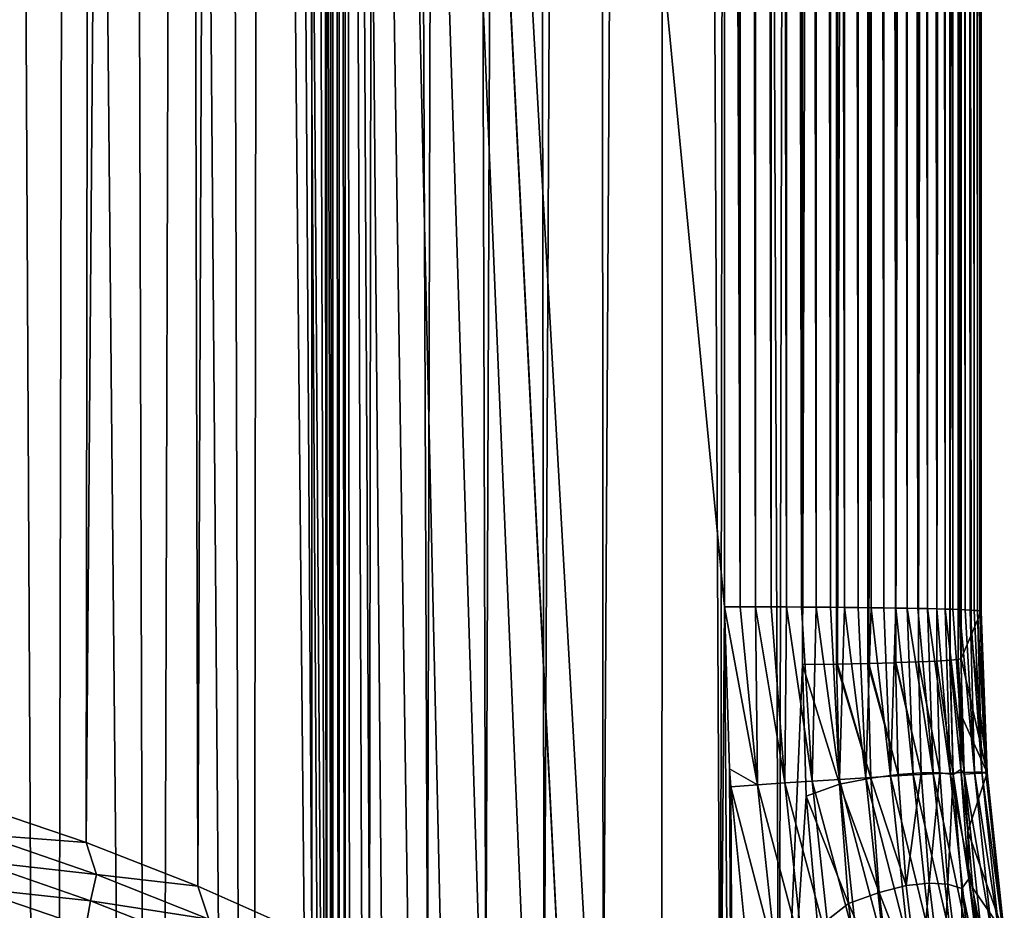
# Model space of a CAD drawing. Header units: metres. Extents: x -24 to 72, y -247 to 22.
# Tile 254 of 256: x 6.99 to 15.68, y -198.43 to -190.57. Entities that reach past the tile are written whole.
import ezdxf

# ---------------------------------------------------------------- set-up
doc = ezdxf.new("R2010")
doc.units = ezdxf.units.M
doc.layers.add('solid_509589_MEDIA_SW0001', color=7, linetype='CONTINUOUS')

msp = doc.modelspace()

# ---------------------------------------------------------------- linework, layer by layer
at = {"layer": 'solid_509589_MEDIA_SW0001'}
for points in [[(14.211936, -196.259567, 283.630432), (14.211938, -103.01683, 282.002869), (14.488085, -103.011147, 282.328613)], [(14.480867, -196.254044, 283.946716), (14.211936, -196.259567, 283.630432), (14.488085, -103.011147, 282.328613)], [(14.488083, -196.253876, 283.956177), (14.480867, -196.254044, 283.946716), (14.488085, -103.011147, 282.328613)], [(14.488083, -196.253876, 283.956177), (14.488085, -103.011147, 282.328613), (14.72792, -103.004982, 282.681976)], [(14.723833, -196.247833, 284.302765), (14.488083, -196.253876, 283.956177), (14.72792, -103.004982, 282.681976)], [(14.72792, -196.247711, 284.30954), (14.723833, -196.247833, 284.302765), (14.72792, -103.004982, 282.681976)], [(14.72792, -196.247711, 284.30954), (14.72792, -103.004982, 282.681976), (14.928708, -102.998398, 283.058868)], [(14.928166, -196.24115, 284.685272), (14.72792, -196.247711, 284.30954), (14.928708, -102.998398, 283.058868)], [(14.928166, -196.24115, 284.685272), (14.928708, -102.998398, 283.058868), (15.088161, -102.991486, 283.455017)], [(15.088161, -196.234207, 285.082581), (14.928166, -196.24115, 284.685272), (15.088161, -102.991486, 283.455017)], [(15.088161, -196.234207, 285.082581), (15.088161, -102.991486, 283.455017), (15.204461, -102.984314, 283.865906)], [(15.089886, -196.234131, 285.087616), (15.088161, -196.234207, 285.082581), (15.204461, -102.984314, 283.865906)], [(15.204461, -196.227036, 285.493469), (15.089886, -196.234131, 285.087616), (15.204461, -102.984314, 283.865906)], [(15.204461, -196.227036, 285.493469), (15.204461, -102.984314, 283.865906), (15.276281, -102.976967, 284.286865)], [(15.20652, -196.226883, 285.502625), (15.204461, -196.227036, 285.493469), (15.276281, -102.976967, 284.286865)], [(15.276281, -196.219696, 285.914398), (15.20652, -196.226883, 285.502625), (15.276281, -102.976967, 284.286865)], [(15.276281, -196.219696, 285.914398), (15.276281, -102.976967, 284.286865), (15.302803, -102.969528, 284.713043)], [(15.277254, -196.219543, 285.922882), (15.276281, -196.219696, 285.914398), (15.302803, -102.969528, 284.713043)], [(15.277254, -196.219543, 285.922882), (15.302803, -102.969528, 284.713043), (15.302803, -196.21225, 286.340607)], [(15.48158, -195.795273, 306.822205), (15.302803, -102.969528, 284.713043), (15.48158, -122.309052, 305.53952)], [(15.392191, -196.003754, 296.581421), (15.302803, -196.21225, 286.340607), (15.302803, -102.969528, 284.713043)], [(15.48158, -195.795273, 306.822205), (15.392191, -196.003754, 296.581421), (15.302803, -102.969528, 284.713043)], [(6.604343, -197.50647, 279.09494), (6.434778, -103.097374, 277.388641), (7.699281, -103.089073, 277.864166)], [(7.57762, -197.836426, 279.468109), (6.604343, -197.50647, 279.09494), (7.699281, -103.089073, 277.864166)], [(7.57762, -197.836426, 279.468109), (7.699281, -103.089073, 277.864166), (8.327682, -103.084328, 278.136078)], [(8.564426, -198.221848, 279.905457), (7.57762, -197.836426, 279.468109), (8.327682, -103.084328, 278.136078)], [(8.564426, -198.221848, 279.905457), (8.327682, -103.084328, 278.136078), (8.95528, -103.079163, 278.431946)], [(9.569962, -198.6689, 280.414459), (8.564426, -198.221848, 279.905457), (8.95528, -103.079163, 278.431946)], [(9.569962, -198.6689, 280.414459), (8.95528, -103.079163, 278.431946), (9.584358, -103.073555, 278.753479)], [(10.079189, -198.916901, 280.697418), (9.569962, -198.6689, 280.414459), (9.584358, -103.073555, 278.753479)], [(10.079189, -198.916901, 280.697418), (9.584358, -103.073555, 278.753479), (10.213136, -103.067497, 279.100494)], [(10.591548, -199.181763, 280.999786), (10.079189, -198.916901, 280.697418), (10.213136, -103.067497, 279.100494)], [(10.591548, -199.181763, 280.999786), (10.213136, -103.067497, 279.100494), (10.840421, -103.060989, 279.473083)], [(11.106506, -199.463852, 281.322083), (10.591548, -199.181763, 280.999786), (10.840421, -103.060989, 279.473083)], [(11.106506, -199.463852, 281.322083), (10.840421, -103.060989, 279.473083), (11.46467, -103.054047, 279.870941)], [(11.62343, -199.763672, 281.664703), (11.106506, -199.463852, 281.322083), (11.46467, -103.054047, 279.870941)], [(11.62343, -199.763672, 281.664703), (11.46467, -103.054047, 279.870941), (12.084569, -103.046661, 280.293945)], [(12.14177, -200.081757, 282.028168), (11.62343, -199.763672, 281.664703), (12.084569, -103.046661, 280.293945)], [(12.14177, -200.081757, 282.028168), (12.084569, -103.046661, 280.293945), (12.698758, -103.038849, 280.741699)], [(12.660723, -200.418381, 282.412872), (12.14177, -200.081757, 282.028168), (12.698758, -103.038849, 280.741699)], [(13.179606, -200.774048, 282.819275), (12.660723, -200.418381, 282.412872), (12.698758, -103.038849, 280.741699)], [(13.179606, -200.774048, 282.819275), (12.698758, -103.038849, 280.741699), (13.305124, -103.030617, 281.213287)], [(13.697446, -201.14888, 283.24762), (13.179606, -200.774048, 282.819275), (13.305124, -103.030617, 281.213287)], [(13.697446, -201.14888, 283.24762), (13.305124, -103.030617, 281.213287), (13.902626, -103.021973, 281.708405)], [(13.697446, -201.14888, 283.24762), (13.902626, -103.021973, 281.708405), (13.902626, -196.264709, 283.335968)], [(13.902626, -196.264709, 283.335968), (13.902626, -103.021973, 281.708405), (14.211938, -103.01683, 282.002869)], [(14.204379, -196.259705, 283.622437), (13.902626, -196.264709, 283.335968), (14.211938, -103.01683, 282.002869)], [(14.211936, -196.259567, 283.630432), (14.204379, -196.259705, 283.622437), (14.211938, -103.01683, 282.002869)], [(13.351573, -195.754898, 309.135651), (13.351671, -122.268669, 307.852936), (13.213319, -122.268921, 307.859009)], [(13.351573, -195.754898, 309.135651), (13.213319, -122.268921, 307.859009), (13.213319, -158.710403, 308.495117)], [(13.489264, -195.755142, 309.121277), (13.351671, -122.268669, 307.852936), (13.351573, -195.754898, 309.135651)], [(13.489264, -195.755142, 309.121277), (13.489408, -122.268921, 307.838562), (13.351671, -122.268669, 307.852936)], [(13.625885, -195.755539, 309.098633), (13.489408, -122.268921, 307.838562), (13.489264, -195.755142, 309.121277)], [(13.625885, -195.755539, 309.098633), (13.62603, -122.269318, 307.815887), (13.489408, -122.268921, 307.838562)], [(13.760898, -195.756073, 309.06781), (13.62603, -122.269318, 307.815887), (13.625885, -195.755539, 309.098633)], [(13.760898, -195.756073, 309.06781), (13.761041, -122.269852, 307.785065), (13.62603, -122.269318, 307.815887)], [(13.893817, -195.75676, 309.028931), (13.761041, -122.269852, 307.785065), (13.760898, -195.756073, 309.06781)], [(13.893817, -195.75676, 309.028931), (13.893952, -122.270531, 307.746185), (13.761041, -122.269852, 307.785065)], [(14.024158, -195.757568, 308.982086), (13.893952, -122.270531, 307.746185), (13.893817, -195.75676, 309.028931)], [(14.024158, -195.757568, 308.982086), (14.024284, -122.271347, 307.699341), (13.893952, -122.270531, 307.746185)], [(14.151442, -195.75853, 308.927521), (14.024284, -122.271347, 307.699341), (14.024158, -195.757568, 308.982086)], [(14.151442, -195.75853, 308.927521), (14.151559, -122.272301, 307.644775), (14.024284, -122.271347, 307.699341)], [(14.275208, -195.759613, 308.865387), (14.151559, -122.272301, 307.644775), (14.151442, -195.75853, 308.927521)], [(14.275208, -195.759613, 308.865387), (14.275318, -122.273384, 307.582611), (14.151559, -122.272301, 307.644775)], [(14.395012, -195.760818, 308.795898), (14.275318, -122.273384, 307.582611), (14.275208, -195.759613, 308.865387)], [(14.395012, -195.760818, 308.795898), (14.395112, -122.274597, 307.513123), (14.275318, -122.273384, 307.582611)], [(14.510416, -195.762161, 308.71933), (14.395112, -122.274597, 307.513123), (14.395012, -195.760818, 308.795898)], [(14.510416, -195.762161, 308.71933), (14.510507, -122.27594, 307.436584), (14.395112, -122.274597, 307.513123)], [(14.621002, -195.763611, 308.635986), (14.510507, -122.27594, 307.436584), (14.510416, -195.762161, 308.71933)], [(14.621002, -195.763611, 308.635986), (14.621083, -122.27739, 307.35321), (14.510507, -122.27594, 307.436584)], [(14.726369, -195.765182, 308.546112), (14.621083, -122.27739, 307.35321), (14.621002, -195.763611, 308.635986)], [(14.726369, -195.765182, 308.546112), (14.72644, -122.278961, 307.263336), (14.621083, -122.27739, 307.35321)], [(14.826135, -195.766861, 308.450073), (14.72644, -122.278961, 307.263336), (14.726369, -195.765182, 308.546112)], [(14.826135, -195.766861, 308.450073), (14.826198, -122.28064, 307.167297), (14.72644, -122.278961, 307.263336)], [(14.919938, -195.768631, 308.348175), (14.826198, -122.28064, 307.167297), (14.826135, -195.766861, 308.450073)], [(14.919938, -195.768631, 308.348175), (14.919992, -122.282417, 307.065399), (14.826198, -122.28064, 307.167297)], [(15.007438, -195.770508, 308.240845), (14.919992, -122.282417, 307.065399), (14.919938, -195.768631, 308.348175)], [(15.007438, -195.770508, 308.240845), (15.007484, -122.284286, 306.958069), (14.919992, -122.282417, 307.065399)], [(15.088318, -195.772476, 308.128448), (15.007484, -122.284286, 306.958069), (15.007438, -195.770508, 308.240845)], [(15.088318, -195.772476, 308.128448), (15.088357, -122.286247, 306.845673), (15.007484, -122.284286, 306.958069)], [(15.162285, -195.774521, 308.011353), (15.088357, -122.286247, 306.845673), (15.088318, -195.772476, 308.128448)], [(15.162285, -195.774521, 308.011353), (15.162317, -122.288292, 306.728607), (15.088357, -122.286247, 306.845673)], [(15.22907, -195.776642, 307.890045), (15.162317, -122.288292, 306.728607), (15.162285, -195.774521, 308.011353)], [(15.22907, -195.776642, 307.890045), (15.229095, -122.290413, 306.6073), (15.162317, -122.288292, 306.728607)], [(15.28843, -195.778824, 307.764923), (15.229095, -122.290413, 306.6073), (15.22907, -195.776642, 307.890045)], [(15.28843, -195.778824, 307.764923), (15.288451, -122.292595, 306.482178), (15.229095, -122.290413, 306.6073)], [(15.340153, -195.781067, 307.636475), (15.288451, -122.292595, 306.482178), (15.28843, -195.778824, 307.764923)], [(15.340153, -195.781067, 307.636475), (15.340168, -122.294838, 306.353729), (15.288451, -122.292595, 306.482178)], [(15.384048, -195.783356, 307.505157), (15.340168, -122.294838, 306.353729), (15.340153, -195.781067, 307.636475)], [(15.384048, -195.783356, 307.505157), (15.384059, -122.297127, 306.222412), (15.340168, -122.294838, 306.353729)], [(15.419958, -195.78569, 307.371399), (15.384059, -122.297127, 306.222412), (15.384048, -195.783356, 307.505157)], [(15.419958, -195.78569, 307.371399), (15.419965, -122.299461, 306.088684), (15.384059, -122.297127, 306.222412)], [(15.447751, -195.788055, 307.235748), (15.419965, -122.299461, 306.088684), (15.419958, -195.78569, 307.371399)], [(15.447751, -195.788055, 307.235748), (15.447755, -122.301834, 305.953033), (15.419965, -122.299461, 306.088684)], [(15.467328, -195.790451, 307.098663), (15.447755, -122.301834, 305.953033), (15.447751, -195.788055, 307.235748)], [(15.467328, -195.790451, 307.098663), (15.46733, -122.304222, 305.815948), (15.447755, -122.301834, 305.953033)], [(15.478618, -195.792862, 306.960663), (15.46733, -122.304222, 305.815948), (15.467328, -195.790451, 307.098663)], [(15.478618, -195.792862, 306.960663), (15.478619, -122.306633, 305.677948), (15.46733, -122.304222, 305.815948)], [(15.478618, -195.792862, 306.960663), (15.48158, -195.795273, 306.822205), (15.478619, -122.306633, 305.677948)], [(15.48158, -195.795273, 306.822205), (15.48158, -122.309052, 305.53952), (15.478619, -122.306633, 305.677948)], [(6.318839, -234.406281, 309.934509), (7.268837, -233.863831, 309.918182), (6.862315, -154.403442, 308.534241)], [(7.268837, -233.863831, 309.918182), (7.434015, -155.027237, 308.540802), (6.862315, -154.403442, 308.534241)], [(7.268837, -233.863831, 309.918182), (8.17256, -233.247314, 309.899994), (7.434015, -155.027237, 308.540802)], [(8.17256, -233.247314, 309.899994), (7.949218, -155.698563, 308.548309), (7.434015, -155.027237, 308.540802)], [(8.17256, -233.247314, 309.899994), (8.403874, -156.412079, 308.556824), (7.949218, -155.698563, 308.548309)], [(8.17256, -233.247314, 309.899994), (9.024217, -232.560669, 309.880249), (8.403874, -156.412079, 308.556824)], [(9.024217, -232.560669, 309.880249), (8.794711, -157.162766, 308.566345), (8.403874, -156.412079, 308.556824)], [(9.024217, -232.560669, 309.880249), (9.11867, -157.944656, 308.576935), (8.794711, -157.162766, 308.566345)], [(9.024217, -232.560669, 309.880249), (9.818175, -231.808472, 309.859222), (9.11867, -157.944656, 308.576935)], [(9.818175, -231.808472, 309.859222), (9.373078, -158.751419, 308.588531), (9.11867, -157.944656, 308.576935)], [(9.827398, -160.402893, 308.565277), (13.213239, -195.754791, 309.141724), (13.213319, -158.710403, 308.495117)], [(13.351573, -195.754898, 309.135651), (13.213319, -158.710403, 308.495117), (13.213239, -195.754791, 309.141724)], [(9.703361, -206.762207, 309.423218), (9.556119, -159.576904, 308.601105), (9.373078, -158.751419, 308.588531)], [(9.818175, -231.808472, 309.859222), (9.703361, -206.762207, 309.423218), (9.373078, -158.751419, 308.588531)], [(9.703361, -206.762207, 309.423218), (9.666574, -160.416153, 308.614624), (9.556119, -159.576904, 308.601105)], [(9.703447, -184.064285, 309.027039), (9.666574, -160.416153, 308.614624), (9.703361, -206.762207, 309.423218)], [(9.827398, -160.402893, 308.565277), (13.045057, -217.557907, 309.524597), (13.213239, -195.754791, 309.141724)], [(9.827398, -160.402893, 308.565277), (12.628703, -216.532242, 309.512268), (13.045057, -217.557907, 309.524597)], [(9.827398, -160.402893, 308.565277), (9.864964, -161.261902, 308.579895), (12.628703, -216.532242, 309.512268)], [(9.757197, -206.762283, 309.417786), (9.703533, -161.261047, 308.628998), (9.703447, -184.064285, 309.027039)], [(9.757197, -206.762283, 309.417786), (9.760146, -161.261154, 308.623016), (9.703533, -161.261047, 308.628998)], [(9.757197, -206.762283, 309.417786), (9.812106, -206.762558, 309.401611), (9.760146, -161.261154, 308.623016)], [(9.812106, -206.762558, 309.401611), (9.815549, -161.261444, 308.606049), (9.760146, -161.261154, 308.623016)], [(9.812106, -206.762558, 309.401611), (9.864788, -206.763046, 309.374115), (9.815549, -161.261444, 308.606049)], [(9.815549, -161.261444, 308.606049), (9.864788, -206.763046, 309.374115), (9.864964, -161.261902, 308.579895)], [(9.864964, -161.261902, 308.579895), (9.864788, -206.763046, 309.374115), (9.912024, -208.070969, 309.396454)], [(9.864964, -161.261902, 308.579895), (12.132125, -215.543488, 309.501404), (12.628703, -216.532242, 309.512268)], [(9.864964, -161.261902, 308.579895), (11.540147, -214.375961, 309.488312), (12.132125, -215.543488, 309.501404)], [(9.864964, -161.261902, 308.579895), (11.033787, -213.168625, 309.473206), (11.540147, -214.375961, 309.488312)], [(9.864964, -161.261902, 308.579895), (10.615952, -211.928192, 309.456268), (11.033787, -213.168625, 309.473206)], [(9.864964, -161.261902, 308.579895), (10.288548, -210.660324, 309.437683), (10.615952, -211.928192, 309.456268)], [(9.864964, -161.261902, 308.579895), (10.053537, -209.372604, 309.417725), (10.288548, -210.660324, 309.437683)], [(9.864964, -161.261902, 308.579895), (9.912024, -208.070969, 309.396454), (10.053537, -209.372604, 309.417725)], [(9.757197, -206.762283, 309.417786), (9.703447, -184.064285, 309.027039), (9.703361, -206.762207, 309.423218)], [(13.045057, -217.557907, 309.524597), (13.378036, -218.612869, 309.538422), (13.213239, -195.754791, 309.141724)], [(13.378036, -218.612869, 309.538422), (13.259324, -197.184433, 309.166046), (13.213239, -195.754791, 309.141724)], [(13.505343, -197.326447, 309.152954), (13.213239, -195.754791, 309.141724), (13.259324, -197.184433, 309.166046)], [(13.351573, -195.754898, 309.135651), (13.213239, -195.754791, 309.141724), (13.505343, -197.326447, 309.152954)], [(13.489264, -195.755142, 309.121277), (13.351573, -195.754898, 309.135651), (13.505343, -197.326447, 309.152954)], [(13.489264, -195.755142, 309.121277), (13.505343, -197.326447, 309.152954), (13.746431, -197.309921, 309.111206)], [(13.625885, -195.755539, 309.098633), (13.489264, -195.755142, 309.121277), (13.746431, -197.309921, 309.111206)], [(13.760898, -195.756073, 309.06781), (13.625885, -195.755539, 309.098633), (13.746431, -197.309921, 309.111206)], [(13.760898, -195.756073, 309.06781), (13.746431, -197.309921, 309.111206), (13.989249, -197.293732, 309.041351)], [(13.893817, -195.75676, 309.028931), (13.760898, -195.756073, 309.06781), (13.989249, -197.293732, 309.041351)], [(14.024158, -195.757568, 308.982086), (13.893817, -195.75676, 309.028931), (13.989249, -197.293732, 309.041351)], [(14.024158, -195.757568, 308.982086), (13.989249, -197.293732, 309.041351), (14.229043, -197.278229, 308.942261)], [(14.151442, -195.75853, 308.927521), (14.024158, -195.757568, 308.982086), (14.229043, -197.278229, 308.942261)], [(14.275208, -195.759613, 308.865387), (14.151442, -195.75853, 308.927521), (14.229043, -197.278229, 308.942261)], [(14.275208, -195.759613, 308.865387), (14.229043, -197.278229, 308.942261), (14.460663, -197.263809, 308.813873)], [(14.395012, -195.760818, 308.795898), (14.275208, -195.759613, 308.865387), (14.460663, -197.263809, 308.813873)], [(14.510416, -195.762161, 308.71933), (14.395012, -195.760818, 308.795898), (14.460663, -197.263809, 308.813873)], [(14.510416, -195.762161, 308.71933), (14.460663, -197.263809, 308.813873), (14.678871, -197.250809, 308.657318)], [(14.621002, -195.763611, 308.635986), (14.510416, -195.762161, 308.71933), (14.678871, -197.250809, 308.657318)], [(14.726369, -195.765182, 308.546112), (14.621002, -195.763611, 308.635986), (14.678871, -197.250809, 308.657318)], [(14.726369, -195.765182, 308.546112), (14.678871, -197.250809, 308.657318), (14.878696, -197.239532, 308.475006)], [(14.826135, -195.766861, 308.450073), (14.726369, -195.765182, 308.546112), (14.878696, -197.239532, 308.475006)], [(14.826135, -195.766861, 308.450073), (14.878696, -197.239532, 308.475006), (15.055794, -197.230255, 308.270416)], [(14.919938, -195.768631, 308.348175), (14.826135, -195.766861, 308.450073), (15.055794, -197.230255, 308.270416)], [(15.007438, -195.770508, 308.240845), (14.919938, -195.768631, 308.348175), (15.055794, -197.230255, 308.270416)], [(15.007438, -195.770508, 308.240845), (15.055794, -197.230255, 308.270416), (15.206754, -197.223145, 308.048035)], [(15.088318, -195.772476, 308.128448), (15.007438, -195.770508, 308.240845), (15.206754, -197.223145, 308.048035)], [(15.162285, -195.774521, 308.011353), (15.088318, -195.772476, 308.128448), (15.206754, -197.223145, 308.048035)], [(15.162285, -195.774521, 308.011353), (15.206754, -197.223145, 308.048035), (15.329315, -197.218262, 307.812897)], [(15.22907, -195.776642, 307.890045), (15.162285, -195.774521, 308.011353), (15.329315, -197.218262, 307.812897)], [(15.28843, -195.778824, 307.764923), (15.22907, -195.776642, 307.890045), (15.329315, -197.218262, 307.812897)], [(15.28843, -195.778824, 307.764923), (15.329315, -197.218262, 307.812897), (15.422461, -197.215607, 307.570221)], [(15.340153, -195.781067, 307.636475), (15.28843, -195.778824, 307.764923), (15.422461, -197.215607, 307.570221)], [(15.384048, -195.783356, 307.505157), (15.340153, -195.781067, 307.636475), (15.422461, -197.215607, 307.570221)], [(15.384048, -195.783356, 307.505157), (15.422461, -197.215607, 307.570221), (15.486376, -197.215073, 307.325226)], [(15.419958, -195.78569, 307.371399), (15.384048, -195.783356, 307.505157), (15.486376, -197.215073, 307.325226)], [(15.532375, -197.219666, 306.846497), (15.392191, -196.003754, 296.581421), (15.48158, -195.795273, 306.822205)], [(15.447751, -195.788055, 307.235748), (15.419958, -195.78569, 307.371399), (15.486376, -197.215073, 307.325226)], [(15.447751, -195.788055, 307.235748), (15.486376, -197.215073, 307.325226), (15.522314, -197.216507, 307.082642)], [(15.467328, -195.790451, 307.098663), (15.447751, -195.788055, 307.235748), (15.522314, -197.216507, 307.082642)], [(15.478618, -195.792862, 306.960663), (15.467328, -195.790451, 307.098663), (15.522314, -197.216507, 307.082642)], [(15.478618, -195.792862, 306.960663), (15.532375, -197.219666, 306.846497), (15.48158, -195.795273, 306.822205)], [(15.478618, -195.792862, 306.960663), (15.522314, -197.216507, 307.082642), (15.532375, -197.219666, 306.846497)], [(15.532375, -197.219666, 306.846497), (15.302803, -196.21225, 286.340607), (15.392191, -196.003754, 296.581421)], [(13.936225, -197.425476, 283.384979), (13.697446, -201.14888, 283.24762), (13.902626, -196.264709, 283.335968)], [(14.230594, -197.319443, 283.663757), (13.902626, -196.264709, 283.335968), (14.204379, -196.259705, 283.622437)], [(14.230594, -197.319443, 283.663757), (13.936225, -197.425476, 283.384979), (13.902626, -196.264709, 283.335968)], [(14.505219, -197.267151, 283.985992), (14.204379, -196.259705, 283.622437), (14.211936, -196.259567, 283.630432)], [(14.505219, -197.267151, 283.985992), (14.230594, -197.319443, 283.663757), (14.204379, -196.259705, 283.622437)], [(14.505219, -197.267151, 283.985992), (14.211936, -196.259567, 283.630432), (14.480867, -196.254044, 283.946716)], [(14.747296, -197.233734, 284.341248), (14.480867, -196.254044, 283.946716), (14.488083, -196.253876, 283.956177)], [(14.747296, -197.233734, 284.341248), (14.505219, -197.267151, 283.985992), (14.480867, -196.254044, 283.946716)], [(14.747296, -197.233734, 284.341248), (14.488083, -196.253876, 283.956177), (14.723833, -196.247833, 284.302765)], [(14.951636, -197.2202, 284.72406), (14.723833, -196.247833, 284.302765), (14.72792, -196.247711, 284.30954)], [(14.951636, -197.2202, 284.72406), (14.747296, -197.233734, 284.341248), (14.723833, -196.247833, 284.302765)], [(14.951636, -197.2202, 284.72406), (14.72792, -196.247711, 284.30954), (14.928166, -196.24115, 284.685272)], [(15.114008, -197.220673, 285.127655), (14.928166, -196.24115, 284.685272), (15.088161, -196.234207, 285.082581)], [(15.114008, -197.220673, 285.127655), (14.951636, -197.2202, 284.72406), (14.928166, -196.24115, 284.685272)], [(15.114008, -197.220673, 285.127655), (15.088161, -196.234207, 285.082581), (15.089886, -196.234131, 285.087616)], [(15.232033, -197.236343, 285.544922), (15.089886, -196.234131, 285.087616), (15.204461, -196.227036, 285.493469)], [(15.232033, -197.236343, 285.544922), (15.114008, -197.220673, 285.127655), (15.089886, -196.234131, 285.087616)], [(15.232033, -197.236343, 285.544922), (15.204461, -196.227036, 285.493469), (15.20652, -196.226883, 285.502625)], [(15.30098, -197.189911, 285.963226), (15.20652, -196.226883, 285.502625), (15.276281, -196.219696, 285.914398)], [(15.30098, -197.189911, 285.963226), (15.232033, -197.236343, 285.544922), (15.20652, -196.226883, 285.502625)], [(15.30098, -197.189911, 285.963226), (15.276281, -196.219696, 285.914398), (15.277254, -196.219543, 285.922882)], [(15.309376, -196.722626, 286.356018), (15.277254, -196.219543, 285.922882), (15.302803, -196.21225, 286.340607)], [(15.30098, -197.189911, 285.963226), (15.277254, -196.219543, 285.922882), (15.309376, -196.722626, 286.356018)], [(15.309376, -196.722626, 286.356018), (15.302803, -196.21225, 286.340607), (15.532375, -197.219666, 306.846497)], [(15.30098, -197.189911, 285.963226), (15.309376, -196.722626, 286.356018), (15.329029, -197.230972, 286.384796)], [(15.329029, -197.230972, 286.384796), (15.309376, -196.722626, 286.356018), (15.532375, -197.219666, 306.846497)], [(13.378036, -218.612869, 309.538422), (13.270106, -197.342987, 309.168671), (13.259324, -197.184433, 309.166046)], [(13.505343, -197.326447, 309.152954), (13.259324, -197.184433, 309.166046), (13.270106, -197.342987, 309.168671)], [(14.747296, -197.233734, 284.341248), (14.818022, -198.215652, 284.423309), (14.505219, -197.267151, 283.985992)], [(14.878696, -197.239532, 308.475006), (14.678871, -197.250809, 308.657318), (15.036409, -198.706177, 308.498169)], [(14.951636, -197.2202, 284.72406), (14.818022, -198.215652, 284.423309), (14.747296, -197.233734, 284.341248)], [(14.951636, -197.2202, 284.72406), (15.02225, -198.195007, 284.807434), (14.818022, -198.215652, 284.423309)], [(15.055794, -197.230255, 308.270416), (14.878696, -197.239532, 308.475006), (15.2121, -198.684097, 308.293396)], [(14.878696, -197.239532, 308.475006), (15.036409, -198.706177, 308.498169), (15.2121, -198.684097, 308.293396)], [(15.114008, -197.220673, 285.127655), (15.02225, -198.195007, 284.807434), (14.951636, -197.2202, 284.72406)], [(15.114008, -197.220673, 285.127655), (15.18644, -198.202545, 285.214478), (15.02225, -198.195007, 284.807434)], [(15.206754, -197.223145, 308.048035), (15.055794, -197.230255, 308.270416), (15.361851, -198.666031, 308.070831)], [(15.055794, -197.230255, 308.270416), (15.2121, -198.684097, 308.293396), (15.361851, -198.666031, 308.070831)], [(15.232033, -197.236343, 285.544922), (15.18644, -198.202545, 285.214478), (15.114008, -197.220673, 285.127655)], [(15.232033, -197.236343, 285.544922), (15.308443, -198.240387, 285.637726), (15.18644, -198.202545, 285.214478)], [(15.329315, -197.218262, 307.812897), (15.206754, -197.223145, 308.048035), (15.48342, -198.652206, 307.83551)], [(15.206754, -197.223145, 308.048035), (15.361851, -198.666031, 308.070831), (15.48342, -198.652206, 307.83551)], [(15.30098, -197.189911, 285.963226), (15.371937, -198.155106, 286.051483), (15.232033, -197.236343, 285.544922)], [(15.371937, -198.155106, 286.051483), (15.308443, -198.240387, 285.637726), (15.232033, -197.236343, 285.544922)], [(15.30098, -197.189911, 285.963226), (15.329029, -197.230972, 286.384796), (15.36163, -197.736862, 286.426971)], [(15.30098, -197.189911, 285.963226), (15.36163, -197.736862, 286.426971), (15.371937, -198.155106, 286.051483)], [(15.36163, -197.736862, 286.426971), (15.329029, -197.230972, 286.384796), (15.532375, -197.219666, 306.846497)], [(15.422461, -197.215607, 307.570221), (15.329315, -197.218262, 307.812897), (15.575796, -198.642685, 307.592712)], [(15.329315, -197.218262, 307.812897), (15.48342, -198.652206, 307.83551), (15.575796, -198.642685, 307.592712)], [(15.36163, -197.736862, 286.426971), (15.532375, -197.219666, 306.846497), (15.684703, -198.638229, 306.868866)], [(15.486376, -197.215073, 307.325226), (15.422461, -197.215607, 307.570221), (15.639166, -198.637375, 307.347656)], [(15.422461, -197.215607, 307.570221), (15.575796, -198.642685, 307.592712), (15.639166, -198.637375, 307.347656)], [(15.486376, -197.215073, 307.325226), (15.639166, -198.637375, 307.347656), (15.674773, -198.636002, 307.10498)], [(15.522314, -197.216507, 307.082642), (15.486376, -197.215073, 307.325226), (15.674773, -198.636002, 307.10498)], [(15.522314, -197.216507, 307.082642), (15.674773, -198.636002, 307.10498), (15.684703, -198.638229, 306.868866)], [(15.522314, -197.216507, 307.082642), (15.684703, -198.638229, 306.868866), (15.532375, -197.219666, 306.846497)], [(13.505343, -197.326447, 309.152954), (13.270106, -197.342987, 309.168671), (13.673779, -198.891388, 309.177887)], [(13.746431, -197.309921, 309.111206), (13.505343, -197.326447, 309.152954), (13.913001, -198.857681, 309.135834)], [(13.505343, -197.326447, 309.152954), (13.673779, -198.891388, 309.177887), (13.913001, -198.857681, 309.135834)], [(13.989249, -197.293732, 309.041351), (13.746431, -197.309921, 309.111206), (14.153933, -198.824158, 309.065643)], [(13.746431, -197.309921, 309.111206), (13.913001, -198.857681, 309.135834), (14.153933, -198.824158, 309.065643)], [(14.230594, -197.319443, 283.663757), (14.309927, -198.374878, 283.751984), (13.936225, -197.425476, 283.384979)], [(14.229043, -197.278229, 308.942261), (13.989249, -197.293732, 309.041351), (14.391858, -198.791519, 308.966248)], [(13.989249, -197.293732, 309.041351), (14.153933, -198.824158, 309.065643), (14.391858, -198.791519, 308.966248)], [(14.460663, -197.263809, 308.813873), (14.229043, -197.278229, 308.942261), (14.621667, -198.760498, 308.837585)], [(14.229043, -197.278229, 308.942261), (14.391858, -198.791519, 308.966248), (14.621667, -198.760498, 308.837585)], [(14.505219, -197.267151, 283.985992), (14.578854, -198.276245, 284.069763), (14.230594, -197.319443, 283.663757)], [(14.578854, -198.276245, 284.069763), (14.309927, -198.374878, 283.751984), (14.230594, -197.319443, 283.663757)], [(14.678871, -197.250809, 308.657318), (14.460663, -197.263809, 308.813873), (14.838161, -198.731827, 308.680756)], [(14.460663, -197.263809, 308.813873), (14.621667, -198.760498, 308.837585), (14.838161, -198.731827, 308.680756)], [(14.818022, -198.215652, 284.423309), (14.578854, -198.276245, 284.069763), (14.505219, -197.267151, 283.985992)], [(14.678871, -197.250809, 308.657318), (14.838161, -198.731827, 308.680756), (15.036409, -198.706177, 308.498169)], [(13.378036, -218.612869, 309.538422), (13.39714, -198.608475, 309.188965), (13.270106, -197.342987, 309.168671)], [(13.673779, -198.891388, 309.177887), (13.270106, -197.342987, 309.168671), (13.39714, -198.608475, 309.188965)], [(6.645318, -197.764267, 279.100861), (6.604343, -197.50647, 279.09494), (7.57762, -197.836426, 279.468109)], [(13.936225, -197.425476, 283.384979), (14.037569, -198.585358, 283.492706), (13.697446, -201.14888, 283.24762)], [(14.309927, -198.374878, 283.751984), (14.037569, -198.585358, 283.492706), (13.936225, -197.425476, 283.384979)], [(6.597373, -197.99855, 279.047607), (6.645318, -197.764267, 279.100861), (7.669934, -198.117935, 279.497711)], [(7.669934, -198.117935, 279.497711), (6.645318, -197.764267, 279.100861), (7.57762, -197.836426, 279.468109)], [(15.40694, -198.238968, 286.482513), (15.36163, -197.736862, 286.426971), (15.684703, -198.638229, 306.868866)], [(15.371937, -198.155106, 286.051483), (15.36163, -197.736862, 286.426971), (15.40694, -198.238968, 286.482513)], [(7.669934, -198.117935, 279.497711), (7.57762, -197.836426, 279.468109), (8.564426, -198.221848, 279.905457)], [(6.597373, -197.99855, 279.047607), (7.617144, -198.349777, 279.438629), (6.55826, -198.235336, 278.967804)], [(6.597373, -197.99855, 279.047607), (7.669934, -198.117935, 279.497711), (7.617144, -198.349777, 279.438629)], [(7.617144, -198.349777, 279.438629), (7.669934, -198.117935, 279.497711), (8.662063, -198.513321, 279.942902)], [(8.662063, -198.513321, 279.942902), (7.669934, -198.117935, 279.497711), (8.564426, -198.221848, 279.905457)], [(15.02225, -198.195007, 284.807434), (14.935512, -199.18956, 284.54953), (14.818022, -198.215652, 284.423309)], [(15.02225, -198.195007, 284.807434), (15.139461, -199.161392, 284.935883), (14.935512, -199.18956, 284.54953)], [(15.18644, -198.202545, 285.214478), (15.139461, -199.161392, 284.935883), (15.02225, -198.195007, 284.807434)], [(15.18644, -198.202545, 285.214478), (15.30654, -199.17514, 285.348633), (15.139461, -199.161392, 284.935883)], [(15.308443, -198.240387, 285.637726), (15.30654, -199.17514, 285.348633), (15.18644, -198.202545, 285.214478)], [(15.371937, -198.155106, 286.051483), (15.48936, -199.110138, 286.188232), (15.308443, -198.240387, 285.637726)], [(15.371937, -198.155106, 286.051483), (15.40694, -198.238968, 286.482513), (15.464687, -198.736588, 286.551361)], [(15.371937, -198.155106, 286.051483), (15.464687, -198.736588, 286.551361), (15.48936, -199.110138, 286.188232)], [(6.55826, -198.235336, 278.967804), (7.574509, -198.584076, 279.353516), (6.529567, -198.470062, 278.860687)], [(7.617144, -198.349777, 279.438629), (7.574509, -198.584076, 279.353516), (6.55826, -198.235336, 278.967804)], [(8.662063, -198.513321, 279.942902), (8.564426, -198.221848, 279.905457), (9.569962, -198.6689, 280.414459)], [(14.578854, -198.276245, 284.069763), (14.701225, -199.277237, 284.198456), (14.309927, -198.374878, 283.751984)], [(14.818022, -198.215652, 284.423309), (14.935512, -199.18956, 284.54953), (14.578854, -198.276245, 284.069763)], [(14.935512, -199.18956, 284.54953), (14.701225, -199.277237, 284.198456), (14.578854, -198.276245, 284.069763)], [(15.308443, -198.240387, 285.637726), (15.434951, -199.233795, 285.781677), (15.30654, -199.17514, 285.348633)], [(15.48936, -199.110138, 286.188232), (15.434951, -199.233795, 285.781677), (15.308443, -198.240387, 285.637726)], [(15.464687, -198.736588, 286.551361), (15.40694, -198.238968, 286.482513), (15.684703, -198.638229, 306.868866)], [(7.617144, -198.349777, 279.438629), (8.60546, -198.74263, 279.877808), (7.574509, -198.584076, 279.353516)], [(7.617144, -198.349777, 279.438629), (8.662063, -198.513321, 279.942902), (8.60546, -198.74263, 279.877808)], [(14.309927, -198.374878, 283.751984), (14.441786, -199.421677, 283.887604), (14.037569, -198.585358, 283.492706)], [(14.701225, -199.277237, 284.198456), (14.441786, -199.421677, 283.887604), (14.309927, -198.374878, 283.751984)]]:
    msp.add_3dface(points, dxfattribs=at)

doc.saveas('drawing.dxf')
